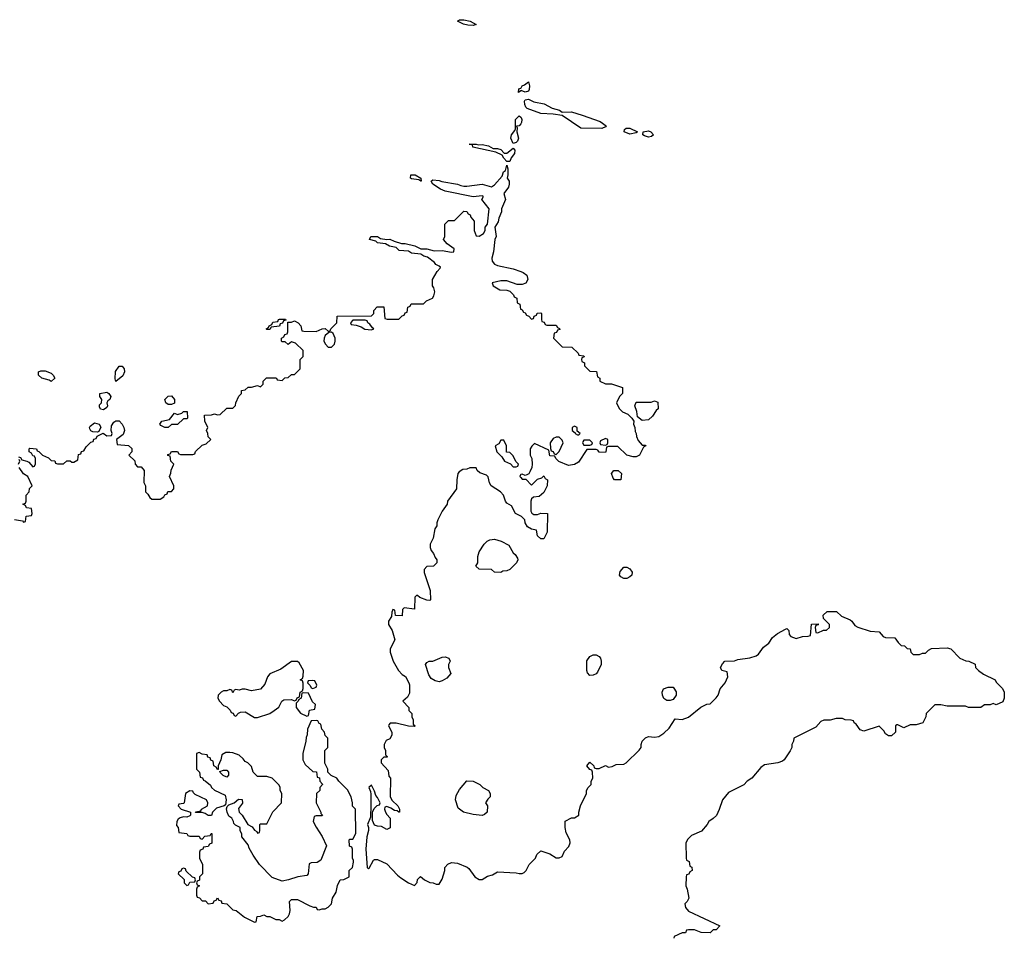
# Model space of a CAD drawing. Header units: inches. Extents: x 2386215 to 2556187, y 580866 to 760840.
# Tile 81 of 203: x 2446745 to 2453142, y 682437 to 688399. Entities that reach past the tile are written whole.
import ezdxf

# ---------------------------------------------------------------- set-up
doc = ezdxf.new("R2010")
doc.units = ezdxf.units.IN
doc.header["$MEASUREMENT"] = 0
doc.layers.add('C4648', color=7, linetype='Continuous')
doc.layers.add('C4658', color=7, linetype='Continuous')

msp = doc.modelspace()

# ---------------------------------------------------------------- linework, layer by layer
at = {"layer": 'C4648', "color": 5, "elevation": 80}
for points in [[(2449690, 688361.2), (2449656.8, 688363.2), (2449628, 688370), (2449588.7, 688390), (2449602, 688398), (2449630, 688398.8), (2449672, 688390), (2449710, 688368)], [(2449724.7, 687584.7), (2449750, 687586.8), (2449790, 687579.1), (2449822, 687562), (2449850, 687562.8), (2449870, 687554.8), (2449891.6, 687531.6), (2449910, 687531.3), (2449950, 687564.7), (2449961, 687550), (2449958.8, 687530), (2449938.8, 687501.2), (2449930, 687478), (2449910, 687478), (2449890, 687498), (2449879, 687519), (2449838, 687538), (2449688, 687570), (2449686, 687586), (2449666, 687590), (2449710.4, 687590.4)], [(2449350, 687349.2), (2449338, 687358), (2449290, 687364), (2449284, 687370), (2449286, 687390), (2449314, 687390), (2449352, 687370), (2449354, 687350)], [(2448350, 686386), (2448346, 686390), (2448362, 686398), (2448366, 686410), (2448382, 686418), (2448390, 686434), (2448422, 686438), (2448426, 686450), (2448432.7, 686452.7), (2448472.7, 686452.7), (2448474, 686446), (2448458, 686442), (2448452.7, 686427.3), (2448438, 686422), (2448432.7, 686407.3), (2448378, 686402), (2448370, 686386)], [(2448990, 686446), (2448910, 686446), (2448894, 686430), (2448898, 686418), (2448930, 686414), (2448962.8, 686402.8), (2448988, 686388), (2449030, 686384.7), (2449046, 686390), (2449036.4, 686396.4), (2449020.4, 686420.4), (2449006, 686430), (2449002, 686442)], [(2448770, 686368), (2448752.7, 686367.3), (2448730, 686346), (2448722, 686330), (2448721, 686310), (2448731.3, 686290), (2448750, 686271.3), (2448770, 686271.3), (2448789.1, 686290.9), (2448795.3, 686310), (2448795.3, 686330), (2448780.4, 686360.4)], [(2446950, 686048), (2446936.4, 686056.4), (2446888, 686070), (2446868, 686090), (2446866, 686110), (2446883.1, 686116.9), (2446910, 686118), (2446950, 686102), (2446962, 686090), (2446972, 686070)], [(2447370, 686048.7), (2447364.7, 686064.7), (2447367.6, 686112.4), (2447390, 686146.8), (2447410, 686146.8), (2447424, 686130), (2447424.9, 686110), (2447414.2, 686085.8)], [(2447290, 685864), (2447270, 685868), (2447263.1, 685883.1), (2447264, 685896), (2447275.3, 685910), (2447278, 685930), (2447266, 685950), (2447266, 685970), (2447310, 685978.8), (2447324.7, 685970), (2447336, 685950), (2447331, 685930), (2447318, 685922), (2447311.3, 685910), (2447316, 685890), (2447310, 685878)], [(2447730, 685898), (2447710, 685899), (2447695.3, 685910), (2447688.7, 685930), (2447710, 685952), (2447730, 685954), (2447751.3, 685931.3), (2447750, 685908)], [(2447688.4, 685748.4), (2447662, 685762), (2447655.3, 685770), (2447668, 685790), (2447719, 685801), (2447750, 685842), (2447770, 685834), (2447798, 685842), (2447810, 685854), (2447832.7, 685852.7), (2447834, 685810), (2447830, 685806), (2447810, 685806), (2447771, 685769), (2447730, 685768), (2447710, 685748.7)], [(2447250, 685718), (2447220.4, 685720.4), (2447207.3, 685727.3), (2447200.4, 685740.4), (2447198, 685750), (2447203.1, 685756.9), (2447230, 685778.8), (2447262, 685770), (2447271.1, 685751.1), (2447258, 685722)], [(2449890, 685666), (2449870, 685666), (2449856.9, 685643.1), (2449834, 685630), (2449844.7, 685590), (2449878, 685558), (2449894, 685530), (2449932.7, 685512.7), (2449950, 685494), (2449970, 685494), (2449982, 685498), (2449986, 685510), (2449967.3, 685527.3), (2449950, 685566), (2449930, 685586), (2449908, 685588), (2449908, 685630)], [(2449870, 684806), (2449830, 684808), (2449810, 684826), (2449730, 684828.7), (2449708.9, 684848.9), (2449722, 684870), (2449721.2, 684910), (2449730, 684942), (2449762, 684990), (2449782, 685010), (2449800.2, 685019.8), (2449830, 685022.8), (2449874, 685010), (2449923.6, 684983.6), (2449950, 684934), (2449963.6, 684923.6), (2449979.6, 684899.6), (2449982, 684890), (2449972, 684870), (2449930, 684826), (2449910, 684818), (2449883.6, 684816.4)], [(2449470, 684097.2), (2449443.7, 684103.7), (2449417.2, 684117.2), (2449402, 684142), (2449382, 684210), (2449390, 684222), (2449406, 684230), (2449430, 684231), (2449490, 684256), (2449510, 684258), (2449532, 684250), (2449542, 684230), (2449531.3, 684210), (2449531.3, 684190), (2449546, 684150), (2449519.9, 684120.1), (2449490, 684102.7)], [(2448550, 684228), (2448510, 684228), (2448441, 684179), (2448370, 684149), (2448354.8, 684130), (2448338.5, 684081.5), (2448310, 684049), (2448250, 684039), (2448210, 684049), (2448190, 684048.7), (2448170, 684042), (2448150, 684046), (2448138, 684042), (2448130, 684026), (2448122, 684042), (2448110, 684046), (2448090, 684038), (2448070, 684038), (2448054, 684030), (2448034, 684010), (2448032, 683990), (2448042, 683970), (2448070, 683942), (2448090, 683934), (2448112.7, 683912.7), (2448118, 683898), (2448132.7, 683892.7), (2448138, 683878), (2448150, 683874), (2448167.3, 683892.7), (2448180.4, 683899.6), (2448210, 683902), (2448270, 683864.7), (2448290, 683864.7), (2448368.9, 683891.1), (2448398, 683910), (2448428.4, 683931.6), (2448448.4, 683971.6), (2448460.4, 683979.6), (2448510, 683982), (2448530, 683974), (2448542, 683978), (2448548, 683992), (2448562, 683998), (2448568, 684030), (2448582, 684038), (2448587.3, 684052.7), (2448587.3, 684087.3), (2448582, 684102), (2448568, 684110), (2448582, 684118), (2448587.3, 684132.7), (2448588.7, 684170), (2448560.4, 684220.4)], [(2448650, 684106), (2448618, 684102), (2448614, 684090), (2448632.7, 684072.7), (2448638, 684058), (2448650, 684054), (2448670, 684062), (2448675.3, 684075.3), (2448662, 684102)], [(2448590, 684026), (2448578, 684022), (2448574, 683990), (2448558, 683982), (2448554, 683970), (2448542, 683958), (2448542, 683930), (2448570, 683892), (2448610, 683874), (2448622, 683878), (2448627.3, 683912.7), (2448662, 683918), (2448666, 683950), (2448647.3, 683967.3), (2448622, 684022)], [(2448670, 683846), (2448638, 683842), (2448614, 683790), (2448612.7, 683752.7), (2448605.4, 683734.6), (2448604.7, 683710), (2448584.7, 683630), (2448584.7, 683590), (2448599.6, 683559.6), (2448650, 683514), (2448672.7, 683512.7), (2448678, 683478), (2448692.7, 683472.7), (2448694, 683450), (2448711.6, 683431.6), (2448711.6, 683428.4), (2448694, 683410), (2448694, 683390), (2448674, 683370), (2448672, 683310), (2448702, 683250), (2448702, 683242), (2448712, 683230), (2448710, 683226), (2448670, 683226), (2448658, 683222), (2448652, 683190), (2448670, 683152), (2448710.7, 683090.7), (2448738, 683030), (2448702, 682938), (2448676.9, 682923.1), (2448639.6, 682920.4), (2448626, 682914), (2448618, 682850), (2448610, 682838), (2448551.6, 682828.4), (2448491.1, 682808.9), (2448450, 682802), (2448384.7, 682824.7), (2448302, 682910), (2448262, 682970), (2448236.5, 683016.5), (2448230, 683038), (2448188, 683090), (2448187.3, 683107.3), (2448178, 683130), (2448178, 683150), (2448146, 683166), (2448136.4, 683176.4), (2448134, 683190), (2448122, 683210), (2448104.1, 683224.1), (2448092.3, 683250), (2448088.7, 683271.3), (2448092.7, 683287.3), (2448102.7, 683297.3), (2448138, 683310), (2448165.6, 683334.4), (2448190, 683332), (2448191.6, 683308.4), (2448167.1, 683272.9), (2448171.3, 683250), (2448190.8, 683230.8), (2448226, 683170), (2448254.8, 683154.8), (2448270, 683132), (2448284.7, 683124.7), (2448290, 683114), (2448302, 683118), (2448306, 683130), (2448306, 683170), (2448310, 683174), (2448350, 683174), (2448389.1, 683250.9), (2448446, 683310), (2448448, 683370), (2448438, 683390), (2448438, 683410), (2448430, 683426), (2448386, 683470), (2448350, 683482), (2448290, 683482), (2448262, 683510), (2448250, 683546), (2448226, 683570), (2448210, 683578), (2448196.5, 683596.5), (2448170, 683619), (2448130, 683635.3), (2448110, 683638), (2448083.6, 683636.4), (2448058, 683622), (2448052, 683590), (2448034, 683550), (2448034, 683526), (2448030, 683526), (2448022, 683542), (2448006, 683550), (2448002, 683582), (2447987.3, 683587.3), (2447982, 683602), (2447968, 683608), (2447962, 683622), (2447930, 683626), (2447910, 683638), (2447894, 683630), (2447894, 683530), (2447914, 683510), (2447918, 683478), (2447932.7, 683472.7), (2447938, 683458), (2447950, 683454), (2447984.7, 683424.7), (2447992, 683410), (2448010, 683392), (2448079.8, 683359.8), (2448086.8, 683330), (2448082, 683298), (2448074, 683290), (2448024, 683276), (2447998, 683250), (2447990, 683228), (2447970, 683228), (2447950, 683242), (2447930, 683248), (2447888, 683248), (2447888.4, 683251.6), (2447922, 683258), (2447926, 683270), (2447966, 683290), (2447968, 683310), (2447958, 683330), (2447885.2, 683365.2), (2447874.6, 683374.6), (2447870, 683386), (2447850, 683388), (2447822, 683370), (2447814, 683310), (2447810, 683306), (2447778, 683302), (2447774, 683290), (2447794, 683270), (2447854, 683250), (2447854, 683230), (2447850, 683226), (2447830, 683218), (2447810, 683219), (2447786.8, 683213.2), (2447774.8, 683205.2), (2447764.7, 683190), (2447763.6, 683163.6), (2447774, 683150), (2447778, 683118), (2447831.6, 683111.6), (2447838, 683098), (2447850, 683094), (2447910, 683094), (2447918, 683078), (2447930, 683074), (2447947.3, 683092.7), (2447982, 683098), (2447988.4, 683111.6), (2447994, 683110), (2447992.7, 683047.3), (2447978, 683042), (2447970, 683026), (2447938, 683022), (2447934, 683010), (2447918, 683002), (2447914, 682990), (2447914, 682950), (2447932, 682910), (2447932, 682850), (2447914, 682830), (2447912.7, 682807.3), (2447898, 682802), (2447894, 682790), (2447898, 682778), (2447914, 682770), (2447898, 682762), (2447894, 682750), (2447894, 682710), (2447898, 682698), (2447912.7, 682692.7), (2447930, 682674), (2447952.7, 682672.7), (2447970, 682654), (2448002, 682658), (2448007.3, 682672.7), (2448022, 682678), (2448030, 682694), (2448038, 682678), (2448052.7, 682672.7), (2448058, 682658), (2448090, 682654), (2448130, 682614), (2448151.6, 682611.6), (2448206.4, 682566.4), (2448270, 682534), (2448282, 682538), (2448287.3, 682572.7), (2448310, 682574), (2448330, 682582), (2448350, 682572), (2448370, 682572), (2448410, 682552), (2448431.6, 682551.6), (2448450, 682542), (2448466, 682550), (2448488.4, 682571.6), (2448498, 682590), (2448502, 682610), (2448498, 682670), (2448510, 682682), (2448550, 682682), (2448630, 682642), (2448652.7, 682632.7), (2448671.6, 682631.6), (2448678, 682618), (2448690, 682614), (2448710, 682622), (2448730, 682622), (2448750, 682632), (2448770, 682654), (2448778, 682690), (2448802, 682730), (2448810, 682774), (2448828, 682810), (2448850, 682812), (2448886, 682830), (2448886, 682870), (2448906, 682890), (2448914.6, 682925.4), (2448914.6, 682934.6), (2448906, 682950), (2448906, 683010), (2448902, 683022), (2448888.4, 683028.4), (2448886, 683070), (2448890, 683074), (2448910, 683074), (2448928, 683110), (2448926, 683270), (2448908, 683288), (2448908, 683310), (2448898, 683350), (2448874.6, 683394.6), (2448818, 683450), (2448806, 683470), (2448768.4, 683488.4), (2448746, 683510), (2448746, 683530), (2448728, 683568), (2448728, 683650), (2448746, 683670), (2448746, 683730), (2448728.4, 683748.4), (2448726, 683770), (2448708.4, 683788.4), (2448702, 683822), (2448690, 683826), (2448682, 683842)], [(2448090, 683478), (2448067.3, 683487.3), (2448047.3, 683507.3), (2448046, 683514), (2448070, 683522), (2448090, 683522), (2448102, 683510), (2448102, 683490)], [(2449750, 683228.7), (2449690, 683234), (2449629.2, 683249.2), (2449594.6, 683274.6), (2449575.3, 683330), (2449581.2, 683358.8), (2449603.2, 683396.8), (2449650, 683454), (2449690, 683452), (2449734, 683430), (2449754, 683410), (2449790.7, 683390.7), (2449802, 683370), (2449802, 683350), (2449785.4, 683334.6), (2449772, 683310), (2449784.7, 683290), (2449782, 683250), (2449765.4, 683234.6)], [(2447810, 682886), (2447798, 682882), (2447792.7, 682867.3), (2447778, 682862), (2447774, 682850), (2447812.7, 682812.7), (2447814, 682790), (2447830, 682774), (2447842, 682778), (2447850, 682794), (2447882, 682798), (2447886, 682810), (2447882, 682822), (2447867.3, 682827.3), (2447827.3, 682867.3), (2447822, 682882)]]:
    msp.add_lwpolyline(points, close=True, dxfattribs=at)
for points in [[(2450000, 687936.5), (2449986, 687926), (2449988, 687950), (2450000, 687954.5)], [(2450000, 687723.1), (2449990, 687709), (2449972.7, 687707.3), (2449976.9, 687696.9), (2449975.5, 687670), (2449984.9, 687630), (2449978.8, 687610), (2449970, 687601.2), (2449950, 687594), (2449935.1, 687630), (2449939.3, 687650), (2449962, 687678), (2449966, 687690), (2449967, 687750), (2449990, 687774.8), (2450000, 687765)], [(2446738, 685558), (2446750, 685554), (2446758, 685538), (2446791.3, 685531.3), (2446803.6, 685523.6), (2446830, 685494), (2446842, 685498), (2446847.3, 685512.7), (2446847.3, 685547.3), (2446842, 685562), (2446830, 685566), (2446822, 685582), (2446806, 685590), (2446806, 685610), (2446810, 685614), (2446854, 685610), (2446858, 685598), (2446870, 685594), (2446894, 685570), (2446931.6, 685551.6), (2446950, 685534), (2446972.7, 685532.7), (2446978, 685518), (2446990, 685514), (2447030, 685514), (2447050, 685532), (2447072, 685532), (2447083.6, 685523.6), (2447096.4, 685523.6), (2447122, 685538), (2447127.3, 685572.7), (2447142, 685578), (2447147.3, 685592.7), (2447162, 685598), (2447176.4, 685623.6), (2447207.3, 685652.7), (2447222, 685658), (2447227.3, 685672.7), (2447242, 685678), (2447247.3, 685692.7), (2447288, 685712), (2447310, 685694), (2447342, 685698), (2447346, 685710), (2447338, 685730), (2447340.4, 685759.6), (2447356.4, 685783.6), (2447370, 685792), (2447390, 685791.3), (2447410, 685771.3), (2447421, 685750), (2447424.7, 685730), (2447416, 685704), (2447374, 685670), (2447378, 685638), (2447451.6, 685631.6), (2447472.7, 685612.7), (2447474, 685590), (2447454, 685570), (2447492.7, 685532.7), (2447494, 685510), (2447510, 685494), (2447534, 685494), (2447554, 685470), (2447551.6, 685391.6), (2447562, 685370), (2447562, 685330), (2447576.9, 685316.9), (2447590, 685294), (2447603.6, 685283.6), (2447656.4, 685283.6), (2447682, 685298), (2447688, 685312), (2447702, 685318), (2447707.3, 685332.7), (2447730, 685334), (2447746, 685350), (2447746, 685370), (2447718, 685430), (2447727.3, 685452.7), (2447728.4, 685471.6), (2447746, 685510), (2447726, 685530), (2447722, 685562), (2447707.3, 685567.3), (2447707.3, 685572.7), (2447722, 685578), (2447730, 685594), (2447770, 685594), (2447778, 685578), (2447790, 685574), (2447870, 685574), (2447882, 685578), (2447887.3, 685592.7), (2447930, 685634), (2447956.4, 685643.6), (2447986, 685670), (2447968.4, 685688.4), (2447968, 685710), (2447958, 685730), (2447968, 685750), (2447948, 685790), (2447946, 685830), (2447990, 685832), (2448010, 685838), (2448030, 685832), (2448047.3, 685832.7), (2448090, 685874), (2448130, 685874), (2448147.3, 685892.7), (2448148, 685910), (2448168.4, 685951.6), (2448186, 685970), (2448186, 685990), (2448210, 685994), (2448230, 686012), (2448250, 686012), (2448290, 686022), (2448310, 686014), (2448326, 686030), (2448326, 686050), (2448348.4, 686071.6), (2448407.3, 686072.7), (2448414, 686070), (2448418, 686058), (2448450, 686054), (2448467.3, 686072.7), (2448490, 686074), (2448510, 686094), (2448530, 686094), (2448566, 686130), (2448566, 686190), (2448586, 686210), (2448586, 686250), (2448536.4, 686296.4), (2448510, 686306), (2448490, 686288), (2448470, 686306), (2448450, 686306), (2448446, 686310), (2448446, 686330), (2448462, 686338), (2448467.3, 686352.7), (2448482, 686358), (2448486, 686370), (2448486, 686434), (2448510, 686434), (2448530, 686442), (2448554, 686430), (2448572, 686410), (2448578, 686378), (2448590, 686374), (2448670, 686372), (2448709, 686391), (2448730, 686392), (2448750, 686374), (2448762, 686378), (2448766, 686390), (2448806, 686430), (2448808.4, 686471.6), (2449030, 686474), (2449046, 686490), (2449046, 686510), (2449067.3, 686532.7), (2449110, 686534), (2449118, 686458), (2449132.7, 686452.7), (2449207.3, 686452.7), (2449230, 686474), (2449242, 686478), (2449250, 686494), (2449262, 686498), (2449266, 686530), (2449282, 686538), (2449287.3, 686552.7), (2449367.3, 686552.7), (2449387.3, 686572.7), (2449426, 686590), (2449436.4, 686603.6), (2449442, 686630), (2449436.4, 686656.4), (2449426, 686670), (2449426, 686710), (2449456.4, 686763.6), (2449476.4, 686783.6), (2449478, 686790), (2449470, 686798), (2449448.9, 686808.9), (2449440.4, 686820.4), (2449394.8, 686854.8), (2449370, 686861.2), (2449350, 686875.3), (2449290, 686881.2), (2449270, 686894), (2449210, 686899), (2449190, 686918), (2449146.6, 686926.6), (2449122, 686942), (2449069.4, 686949.4), (2449059, 686959), (2449018, 686970), (2449026, 686990), (2449070, 686990.5), (2449090, 686978), (2449130, 686970.7), (2449150, 686973), (2449178.8, 686958.8), (2449224.7, 686944.7), (2449250, 686944.7), (2449312, 686930), (2449350.8, 686910.8), (2449390.6, 686910.6), (2449438, 686898), (2449490, 686899.1), (2449550, 686887.7), (2449566, 686890), (2449568, 686910), (2449522, 686942), (2449498, 686970), (2449506, 686990), (2449506, 687070), (2449530, 687094), (2449570, 687094), (2449630, 687154), (2449650, 687152), (2449658, 687138), (2449670.6, 687130.6), (2449676, 687116), (2449698, 687090), (2449698, 687030), (2449710, 686994), (2449730, 686991.3), (2449759, 687010), (2449769, 687030), (2449769.4, 687050.6), (2449784, 687070), (2449795.3, 687170), (2449748, 687230), (2449758, 687250), (2449750, 687255.3), (2449690, 687248.7), (2449510, 687285.2), (2449478.6, 687298.6), (2449429.3, 687329.3), (2449418, 687350), (2449430, 687358), (2449470, 687354.8), (2449487.5, 687347.5), (2449590, 687330.4), (2449610, 687320.7), (2449630, 687317.3), (2449650, 687316.3), (2449749.5, 687330.5), (2449810, 687313.4), (2449830, 687326), (2449878.6, 687381.4), (2449889, 687410), (2449900.4, 687419.6), (2449910, 687454), (2449916, 687430), (2449916, 687390), (2449911.3, 687370), (2449924.7, 687350), (2449926, 687330), (2449921, 687310), (2449891.3, 687270), (2449900.7, 687230), (2449876, 687170), (2449874.8, 687150), (2449858, 687110), (2449854.4, 687085.6), (2449831, 687050), (2449841, 686990), (2449831, 686970), (2449823, 686890), (2449812.7, 686850), (2449814.9, 686830), (2449830, 686810.6), (2449850, 686802.4), (2449950, 686779.3), (2450000, 686762.4)], [(2450000, 686677.2), (2449977.2, 686677.2), (2449910, 686702), (2449870, 686702), (2449814, 686690), (2449822, 686670), (2449863.6, 686643.6), (2449910, 686642), (2449930, 686634), (2449954, 686610), (2449958, 686598), (2449974, 686590), (2449978, 686558), (2449994, 686550), (2449998, 686518), (2450000, 686517.3)], [(2446738, 685510), (2446746, 685530), (2446742, 685542)], [(2446710, 685152), (2446762, 685142), (2446770, 685134), (2446782, 685138), (2446787.3, 685172.7), (2446822, 685178), (2446826, 685190), (2446822, 685222), (2446790, 685226), (2446782, 685242), (2446766, 685250), (2446782, 685258), (2446786, 685270), (2446786, 685310), (2446806, 685330), (2446808.4, 685351.6), (2446826, 685370), (2446798, 685430), (2446768.9, 685448.9), (2446742, 685490)], [(2450000, 685173), (2449966, 685190), (2449940.4, 685240.4), (2449910, 685258), (2449902, 685270), (2449888.7, 685310), (2449868.7, 685330), (2449809, 685370), (2449797.2, 685390), (2449789.2, 685429.2), (2449778.6, 685438.6), (2449734.6, 685454.6), (2449718, 685470), (2449710, 685486), (2449670, 685486), (2449650, 685478), (2449623.6, 685476.4), (2449599.6, 685460.4), (2449592, 685450), (2449584.7, 685410), (2449582, 685350), (2449524.7, 685270), (2449522, 685250), (2449490, 685206), (2449462, 685150), (2449454, 685130), (2449454, 685110), (2449442, 685090), (2449431.1, 685028.9), (2449411.3, 684990), (2449411.3, 684970), (2449418, 684950), (2449434, 684930), (2449443.6, 684903.6), (2449454, 684890), (2449454, 684870), (2449432.7, 684847.3), (2449390, 684846), (2449372.7, 684827.3), (2449372.7, 684807.3), (2449411.3, 684690), (2449414, 684630), (2449410, 684626), (2449390, 684628), (2449344, 684644), (2449330, 684658), (2449323.6, 684656.4), (2449312.7, 684647.3), (2449310, 684568), (2449243.6, 684576.4), (2449232.7, 684567.3), (2449230, 684526), (2449187.3, 684527.3), (2449182, 684562), (2449170, 684566), (2449162, 684550), (2449159.6, 684520.4), (2449142, 684490), (2449142, 684470), (2449164.7, 684430), (2449182, 684370), (2449151.3, 684310), (2449151.3, 684290), (2449171.3, 684230), (2449206, 684170), (2449230, 684144.7), (2449251.1, 684131.1), (2449274, 684090), (2449278, 684078), (2449276.9, 684023.1), (2449263.6, 683996.4), (2449234, 683970), (2449272, 683930), (2449274, 683910), (2449291.6, 683891.6), (2449292, 683870), (2449302, 683850), (2449302, 683822), (2449314, 683810), (2449310, 683806), (2449271.6, 683808.4), (2449190, 683828), (2449152.7, 683827.3), (2449143.6, 683816.4), (2449142, 683810), (2449162, 683770), (2449162, 683750), (2449150, 683726), (2449125.4, 683714.6), (2449112, 683690), (2449112, 683670), (2449122, 683650), (2449122, 683622), (2449134, 683610), (2449130, 683606), (2449110, 683606), (2449094, 683590), (2449094, 683570), (2449139.6, 683519.6), (2449143.6, 683483.6), (2449154, 683470), (2449152, 683350), (2449165.4, 683325.4), (2449202, 683290), (2449212, 683270), (2449212, 683250), (2449208.9, 683248.9), (2449198, 683258), (2449180.4, 683260.4), (2449156.4, 683276.4), (2449130, 683286), (2449118, 683282), (2449114, 683270), (2449122, 683250), (2449130, 683234), (2449151.3, 683211.3), (2449151.6, 683148.4), (2449130, 683138), (2449096.4, 683156.4), (2449070, 683158), (2449050, 683166), (2449036.4, 683196.4), (2449038, 683250), (2449047.3, 683272.7), (2449067.3, 683292.7), (2449082, 683298), (2449086, 683310), (2449070, 683346), (2449058, 683358), (2449050, 683386), (2449030, 683426), (2449014, 683410), (2449024.7, 683384.7), (2449026.8, 683366.8), (2449026.4, 683293.6), (2449023.6, 683216.4), (2449004.7, 683170), (2449012, 683150), (2449012, 683130), (2449001, 683090), (2448994, 683010), (2449002, 682890), (2449010, 682882), (2449015.3, 682884.7), (2449043.1, 682936.9), (2449050, 682942), (2449070, 682942), (2449130, 682914), (2449199.6, 682839.6), (2449222, 682822), (2449270, 682791.3), (2449310, 682774), (2449327.3, 682792.7), (2449328.4, 682811.6), (2449348, 682832), (2449374, 682810), (2449410, 682792), (2449431.1, 682791.1), (2449450, 682782), (2449470, 682782), (2449490, 682814), (2449506, 682870), (2449506, 682890), (2449527.3, 682912.7), (2449550, 682922), (2449590, 682918), (2449651.6, 682891.6), (2449663.6, 682883.6), (2449702, 682830), (2449730, 682812), (2449750, 682812), (2449785.2, 682834.8), (2449816.5, 682843.5), (2449850, 682862), (2449970, 682856), (2449990, 682851), (2450000, 682851.2)], [(2450000, 685442.7), (2449998, 685442), (2449994, 685430), (2450000, 685424)]]:
    msp.add_lwpolyline(points, dxfattribs=at)
at = {"layer": 'C4658', "color": 5, "elevation": 80}
for points in [[(2450000, 687954.5), (2450004, 687956), (2450009.2, 687970), (2450024.1, 687975.9), (2450050, 687996), (2450057.1, 687970), (2450054, 687946), (2450050, 687935.3), (2450030, 687928), (2450002, 687938), (2450000, 687936.5)], [(2450000, 687765), (2450002.5, 687762.5), (2450007.7, 687750), (2450004.9, 687730), (2450000, 687723.1)], [(2450000, 686762.4), (2450016.7, 686756.7), (2450038.8, 686738.8), (2450046.8, 686710), (2450034, 686686), (2450010, 686677.2), (2450000, 686677.2)], [(2450000, 686517.3), (2450010, 686514), (2450018, 686498), (2450030, 686494), (2450038, 686478), (2450052.7, 686472.7), (2450070, 686454), (2450082, 686458), (2450087.3, 686472.7), (2450102, 686478), (2450107.3, 686492.7), (2450130, 686494), (2450134, 686490), (2450134, 686450), (2450138, 686438), (2450152.7, 686432.7), (2450158, 686418), (2450170, 686414), (2450230, 686414), (2450238, 686398), (2450252.7, 686392.7), (2450254, 686386), (2450238, 686382), (2450232.7, 686367.3), (2450218, 686362), (2450214, 686330), (2450270, 686274), (2450331.6, 686271.6), (2450372.7, 686232.7), (2450378, 686218), (2450410, 686214), (2450412.7, 686207.3), (2450398, 686202), (2450394, 686190), (2450398, 686178), (2450414, 686170), (2450414, 686150), (2450450, 686114), (2450492, 686112), (2450498, 686078), (2450514, 686070), (2450514, 686050), (2450550, 686032), (2450590, 686032), (2450662, 686010), (2450662, 685970), (2450642, 685950), (2450622, 685910), (2450623.6, 685903.6), (2450642, 685870), (2450662, 685850), (2450695.3, 685835.3), (2450722, 685810), (2450734, 685790), (2450732, 685770), (2450742, 685750), (2450743.6, 685723.6), (2450751, 685711), (2450752, 685690), (2450763.6, 685663.6), (2450790, 685634), (2450810, 685634), (2450814, 685630), (2450798, 685622), (2450770.7, 685569.3), (2450750, 685558), (2450730, 685558), (2450688.7, 685568.7), (2450630, 685626), (2450570, 685626), (2450558, 685622), (2450554, 685590), (2450550, 685586), (2450510, 685588), (2450502, 685602), (2450490, 685606), (2450430, 685606), (2450376, 685524), (2450350, 685508.7), (2450310, 685502), (2450247.3, 685527.3), (2450227.3, 685547.3), (2450222, 685562), (2450190, 685566), (2450182, 685602), (2450090, 685646), (2450071.6, 685628.4), (2450062, 685610), (2450062, 685570), (2450072.7, 685547.3), (2450074, 685510), (2450071.6, 685488.4), (2450059.6, 685460.4), (2450052, 685448), (2450039.6, 685440.4), (2450030, 685438), (2450010, 685446), (2450000, 685442.7)], [(2450000, 685424), (2450010, 685414), (2450032.7, 685412.7), (2450070, 685374), (2450110, 685414), (2450138, 685422), (2450150, 685434), (2450158, 685418), (2450174, 685410), (2450172, 685370), (2450150, 685326), (2450119.6, 685300.4), (2450083.6, 685296.4), (2450070, 685286), (2450064.7, 685270), (2450064.7, 685204.7), (2450071.6, 685191.6), (2450084.7, 685184.7), (2450110, 685184.7), (2450131.6, 685191.6), (2450174, 685190), (2450172, 685070), (2450150, 685026), (2450130, 685026), (2450110, 685046), (2450102, 685082), (2450070, 685088), (2450043.1, 685103.1), (2450028, 685130), (2450026, 685150), (2450006, 685170), (2450000, 685173)], [(2450000, 682851.2), (2450010, 682851.3), (2450023.1, 682856.9), (2450035.3, 682870), (2450055.3, 682910), (2450095.3, 682950), (2450104.7, 682975.3), (2450130, 682998), (2450190, 682978), (2450230, 682952), (2450250, 682952), (2450270, 682962), (2450284.7, 682995.3), (2450312.5, 683027.5), (2450321.2, 683050), (2450319.3, 683070), (2450295.5, 683115.5), (2450289.2, 683150.8), (2450289, 683191), (2450330, 683212), (2450350, 683212), (2450378, 683230), (2450378, 683250), (2450388.4, 683291.6), (2450428, 683370), (2450428, 683390), (2450438, 683410), (2450458, 683430), (2450458, 683450), (2450468, 683470), (2450466, 683510), (2450462, 683522), (2450450, 683526), (2450428.7, 683550), (2450450, 683574), (2450474, 683550), (2450478, 683538), (2450490, 683534), (2450510, 683534), (2450550, 683552), (2450570, 683542), (2450594.6, 683545.4), (2450620.4, 683559.6), (2450670, 683562), (2450686, 683570), (2450770, 683652), (2450782, 683670), (2450782, 683690), (2450789.1, 683710.9), (2450810, 683732), (2450830, 683742), (2450870, 683738), (2450898, 683742), (2450930, 683762), (2450964.7, 683795.3), (2451003.1, 683856.9), (2451050, 683851), (2451090, 683866), (2451170, 683932), (2451210, 683952), (2451230, 683954), (2451270, 683992), (2451282, 684010), (2451295.3, 684050), (2451328, 684090), (2451346, 684130), (2451342, 684162), (2451306, 684170), (2451298, 684190), (2451310, 684214), (2451326, 684230), (2451390, 684232), (2451410, 684241), (2451488.4, 684251.6), (2451530, 684264.7), (2451544.7, 684275.3), (2451578, 684322), (2451612.9, 684347.1), (2451636.4, 684383.6), (2451668.4, 684411.6), (2451720.4, 684439.6), (2451730, 684442), (2451742, 684430), (2451743.6, 684403.6), (2451754, 684390), (2451790, 684378), (2451830, 684392), (2451867.3, 684392.7), (2451882, 684398), (2451888.4, 684471.6), (2451932.7, 684472.7), (2451932.7, 684467.3), (2451918, 684462), (2451914, 684450), (2451918, 684418), (2451930, 684414), (2451968, 684432), (2451987.3, 684432.7), (2452006, 684450), (2452006, 684470), (2451967.3, 684507.3), (2451966, 684530), (2451990, 684554), (2452052.7, 684552.7), (2452083.6, 684523.6), (2452139.8, 684499.8), (2452152, 684490), (2452170, 684462), (2452190, 684451.3), (2452270, 684424.7), (2452330, 684422), (2452354, 684390), (2452370, 684384.7), (2452430, 684382), (2452451.6, 684351.6), (2452472, 684332), (2452494, 684330), (2452510, 684314), (2452531.1, 684311.1), (2452534, 684290), (2452550, 684274), (2452590, 684274), (2452610, 684282), (2452630, 684282), (2452650, 684302), (2452670, 684312), (2452770, 684318), (2452794, 684310), (2452854, 684250), (2452892, 684232), (2452911.1, 684231.1), (2452951.6, 684211.6), (2452954, 684190), (2452974, 684170), (2453007.1, 684147.1), (2453082, 684110), (2453090, 684094), (2453130, 684054), (2453142, 684030), (2453142, 683990), (2453132.7, 683967.3), (2453090, 683948), (2453070, 683955.3), (2453050, 683948), (2453012.7, 683947.3), (2452990, 683928.7), (2452910, 683928.7), (2452890, 683938), (2452770, 683938), (2452730, 683948), (2452690, 683948), (2452634, 683890), (2452632, 683870), (2452612, 683830), (2452570, 683818), (2452530, 683818), (2452490, 683798), (2452450, 683818), (2452443.6, 683816.4), (2452434, 683810), (2452434, 683770), (2452410, 683746), (2452390, 683746), (2452370, 683758), (2452359, 683779), (2452330, 683808), (2452230, 683775.3), (2452205.6, 683785.6), (2452180.4, 683820.4), (2452166, 683830), (2452162, 683842), (2452147.3, 683847.3), (2452108.9, 683848.9), (2452090, 683858), (2452050, 683858), (2452010, 683848), (2451970, 683848), (2451950, 683838), (2451918, 683802), (2451774, 683730), (2451772, 683710), (2451762, 683690), (2451762, 683670), (2451751.6, 683648.4), (2451712, 683590), (2451699.8, 683580.2), (2451670.9, 683569.1), (2451583.6, 683556.4), (2451559.6, 683540.4), (2451502, 683470), (2451472, 683450), (2451450, 683428), (2451350, 683378), (2451312, 683330), (2451290, 683266), (2451271.1, 683228.9), (2451250, 683208), (2451222, 683190), (2451212, 683170), (2451174.4, 683125.6), (2451110, 683098), (2451085.4, 683074.6), (2451072, 683050), (2451074, 682950), (2451078, 682938), (2451094, 682930), (2451098, 682898), (2451112.7, 682892.7), (2451114, 682870), (2451098, 682862), (2451092.7, 682847.3), (2451078, 682842), (2451074, 682830), (2451072, 682770), (2451082, 682750), (2451092, 682690), (2451082, 682670), (2451066.8, 682653.2), (2451071.3, 682630), (2451090, 682606), (2451294, 682510), (2451270, 682486), (2451250, 682486), (2451230, 682466), (2451172.7, 682467.3), (2451130, 682486), (2451090, 682486), (2451078, 682482), (2451070, 682466), (2451050, 682466), (2450998, 682442), (2450994, 682430)]]:
    msp.add_lwpolyline(points, dxfattribs=at)
for points in [[(2450270, 687798.8), (2450330, 687799.3), (2450399.3, 687779.3), (2450517.2, 687737.2), (2450556, 687710), (2450550, 687702), (2450527.7, 687692.3), (2450390, 687693.6), (2450270, 687775.3), (2450210, 687784.5), (2450130, 687789.5), (2450042.4, 687822.4), (2450033.2, 687830), (2450026.8, 687846.8), (2450025.2, 687870), (2450030, 687878), (2450050, 687882.8), (2450084.9, 687864.9), (2450151.4, 687851.4), (2450204.4, 687824.4), (2450251.3, 687810)], [(2450710, 687654), (2450673.2, 687670), (2450674, 687686), (2450686.2, 687693.8), (2450710, 687694), (2450758, 687670), (2450750, 687664)], [(2450830, 687634.5), (2450803.8, 687643.8), (2450793.2, 687650), (2450795.3, 687670), (2450830, 687676.4), (2450846, 687670), (2450862.8, 687650), (2450850, 687640.9)], [(2450790, 685794), (2450758, 685818), (2450753.6, 685853.6), (2450742, 685890), (2450750, 685914), (2450847.3, 685912.7), (2450870, 685922), (2450890, 685914), (2450894, 685870), (2450879.6, 685860.4), (2450857.3, 685822.7), (2450830, 685799)], [(2450350, 685758), (2450334, 685750), (2450334, 685730), (2450354, 685714), (2450354, 685710), (2450370, 685702), (2450378, 685702), (2450386, 685710), (2450366, 685726), (2450366, 685750)], [(2450250, 685686), (2450230, 685686), (2450210, 685678), (2450192, 685650), (2450192.7, 685612.7), (2450198, 685598), (2450210, 685594), (2450218, 685578), (2450230, 685574), (2450250, 685594), (2450275.3, 685650), (2450270, 685666)], [(2450450, 685666), (2450410, 685666), (2450403.6, 685656.4), (2450402, 685650), (2450410, 685634), (2450450, 685634), (2450462, 685638), (2450466, 685650)], [(2450550, 685678), (2450518, 685662), (2450514, 685650), (2450518, 685638), (2450550, 685634), (2450562, 685638), (2450566, 685650), (2450566, 685670)], [(2450610, 685408), (2450600.2, 685420.2), (2450588.9, 685451.1), (2450606, 685470), (2450634, 685470), (2450654, 685450), (2450650, 685408)], [(2450670, 684768), (2450650, 684778), (2450642, 684790), (2450645.6, 684814.4), (2450670, 684842), (2450690, 684841), (2450710, 684831.3), (2450724.7, 684810), (2450722, 684790), (2450710, 684778), (2450690, 684768)], [(2450450, 684138), (2450434.6, 684154.6), (2450428.7, 684170), (2450430, 684234), (2450450, 684262), (2450470, 684272), (2450490, 684272), (2450510, 684262), (2450518, 684250), (2450522, 684230), (2450522, 684210), (2450499.8, 684160.2), (2450490, 684148), (2450470, 684139)], [(2450950, 683975.3), (2450930, 683988.7), (2450921.2, 684010), (2450919, 684030), (2450928, 684050), (2450958, 684062), (2450990, 684061), (2450995.9, 684055.9), (2451010, 684032), (2451010.8, 684010), (2450990, 683982), (2450970, 683975.3)]]:
    msp.add_lwpolyline(points, close=True, dxfattribs=at)

doc.saveas('drawing.dxf')
